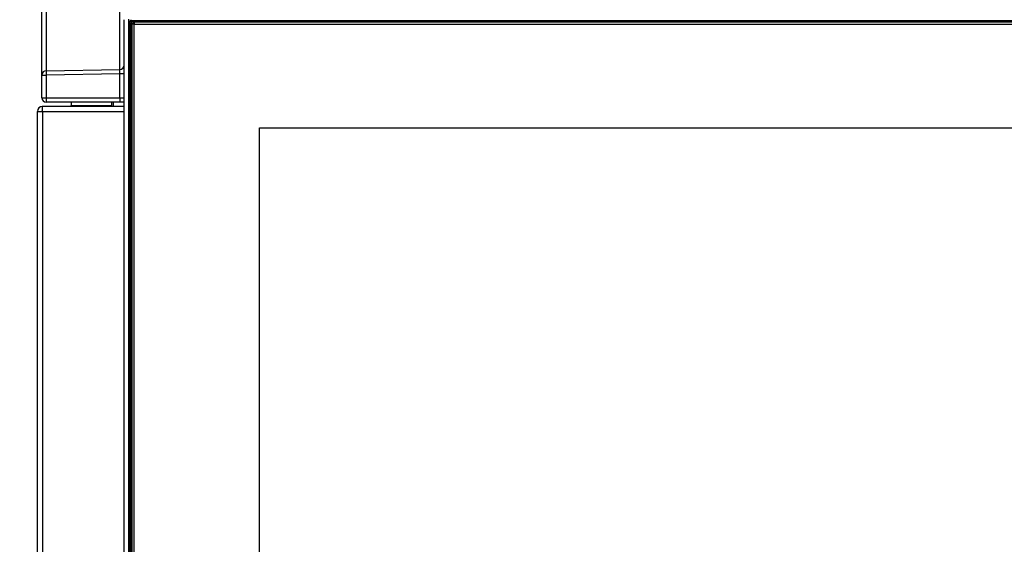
# Model space of a CAD drawing. Header units: millimetres. Extents: x 70 to 350, y 17 to 416.
# Tile 17 of 35: x 94 to 140, y 228 to 252. Entities that reach past the tile are written whole.
import ezdxf
from ezdxf.enums import TextEntityAlignment as Align

# ---------------------------------------------------------------- set-up
doc = ezdxf.new("R2010")
doc.units = ezdxf.units.MM
for name, color, linetype in [('126.979_AUSSENBL', 7, 'Continuous'), ('128.969_TRÄGER_Z', 7, 'Continuous'), ('132.742_ABDECKUN', 7, 'Continuous'), ('134.025_TRÄGERBL', 7, 'Continuous'), ('141.979_MÜHLENSC', 7, 'Continuous'), ('144.368_DISPLAY_', 7, 'Continuous'), ('Standard', 7, 'Continuous')]:
    doc.layers.add(name, color=color, linetype=linetype)
doc.styles.add('SEACAD_Arial', font='arial.ttf')
doc.dimstyles.new('ISO_(mm)', dxfattribs={"dimtxt": 3, "dimasz": 3, "dimexe": 1.5, "dimexo": 0, "dimgap": 0.75, "dimtad": 1, "dimlfac": 5, "dimtxsty": 'SEACAD_Arial', "dimblk1": '_SE_FILLED', "dimblk2": '_SE_FILLED', "dimsah": 1, "dimcen": 1.5, "dimadec": 0, "dimazin": 0, "dimtfac": 0.5, "dimtmove": 0, "dimatfit": 3, "dimfxl": 1, "dimarcsym": 0})

# ---------------------------------------------------------------- blocks, each defined once
blk = doc.blocks.new('SE')
at = {"layer": '126.979_AUSSENBL', "color": 7, "linetype": 'Continuous'}
blk.add_arc((95.157, 248.015), 0.04, 95.7392, 174.2608, dxfattribs=at)
at = {"layer": '128.969_TRÄGER_Z', "color": 7, "linetype": 'Continuous'}
for p, q in [((95.117, 249.702), (95.117, 255.63)), ((95.314, 255.83), (95.314, 249.902)), ((98.721, 249.957), (98.721, 255.196)), ((98.917, 215.135), (98.917, 252.254)), ((99.117, 252.279), (99.117, 215.16)), ((99.147, 215.308), (99.147, 252.101)), ((99.207, 252.094), (99.207, 215.301)), ((99.216, 252.019), (99.207, 252.094)), ((99.216, 215.271), (99.216, 252.019)), ((99.267, 252.22), (154.568, 252.22)), ((154.568, 252.154), (99.267, 252.154)), ((99.267, 252.154), (99.276, 252.078)), ((99.276, 252.011), (99.276, 252.078)), ((99.276, 252.078), (99.313, 252.078)), ((99.276, 252.011), (99.276, 215.242)), ((95.117, 248.655), (95.117, 249.702)), ((95.117, 249.702), (95.314, 249.702)), ((95.314, 249.902), (98.721, 249.957)), ((98.721, 249.758), (95.314, 249.702)), ((95.314, 249.702), (95.314, 248.655)), ((98.721, 248.655), (98.721, 249.758)), ((98.917, 249.758), (98.721, 249.758)), ((95.117, 248.655), (95.314, 248.655)), ((95.314, 248.655), (98.721, 248.655)), ((98.724, 248.455), (95.317, 248.455)), ((98.152, 248.455), (98.152, 248.455)), ((98.156, 248.455), (98.156, 248.455)), ((98.721, 248.655), (98.917, 248.655)), ((98.911, 248.455), (98.724, 248.455))]:
    blk.add_line(p, q, dxfattribs=at)
for centre, radius, start, end in [((99.266, 252.101), 0.12, 89.7829, 179.7885), ((99.266, 252.094), 0.0597, 89.6834, 179.888), ((85.205, 252.187), 14.062, 359.8641, 0.1359), ((98.717, 250.157), 0.2, 270.9281, 359.9322), ((94.996, 249.858), 3.726, 358.4659, 1.5341), ((95.317, 248.655), 0.2, 180, 270)]:
    blk.add_arc(centre, radius, start, end, dxfattribs=at)
for centre, major_axis, ratio, start_param, end_param in [((99.276, 252.019), (-0.0595, -0.0075), 0.990117, 4.58886, 6.159351), ((99.276, 252.019), (-0.06, 0), 0.121869, 0.017453, 1.570796), ((95.317, 249.702), (-0.2, 0), 0.997564, 4.729842, 6.283185), ((95.317, 249.702), (-0.003, 0.2), 0.01745, 0.069813, 1.570512), ((95.317, 248.655), (0, -0.2), 0.017452, 4.712389, 6.283185), ((98.724, 248.655), (0, -0.2), 0.017452, 4.712389, 6.283185)]:
    blk.add_ellipse(centre, major_axis=major_axis, ratio=ratio, start_param=start_param, end_param=end_param, dxfattribs=at)
blk.add_open_spline([(99.207, 252.094), (99.206, 252.096), (99.2, 252.098), (99.178, 252.1), (99.162, 252.101), (99.147, 252.101)], degree=3, knots=[0, 0, 0, 0, 0.5, 0.5, 1, 1, 1, 1], dxfattribs=at)
at = {"layer": '132.742_ABDECKUN', "color": 7, "linetype": 'Continuous'}
for p, q in [((96.477, 248.455), (96.477, 248.291)), ((96.477, 248.255), (96.477, 248.291)), ((96.477, 248.291), (98.357, 248.291))]:
    blk.add_line(p, q, dxfattribs=at)
at = {"layer": '134.025_TRÄGERBL', "color": 7, "linetype": 'Continuous'}
for p, q in [((94.917, 248.019), (95.153, 248.019)), ((94.917, 203.191), (94.917, 248.019)), ((95.139, 248.255), (95.139, 248.052)), ((95.153, 248.019), (95.153, 248.255)), ((95.167, 248.255), (95.153, 248.255)), ((95.153, 248.019), (98.917, 248.019)), ((95.153, 248.019), (95.153, 203.191)), ((98.917, 248.255), (95.167, 248.255))]:
    blk.add_line(p, q, dxfattribs=at)
for centre, radius, start, end in [((95.153, 248.019), 0.236, 93.4355, 180), ((95.153, 248.019), 0.036, 113.1311, 180), ((95.153, 248.019), 0.236, 90, 93.4355), ((95.153, 248.019), 0.036, 90, 113.1311), ((95.167, 248.019), 0.236, 90, 93.4355)]:
    blk.add_arc(centre, radius, start, end, dxfattribs=at)
at = {"layer": '141.979_MÜHLENSC', "color": 7, "linetype": 'Continuous'}
for p, q in [((98.358, 248.255), (98.354, 248.455)), ((98.414, 248.455), (98.418, 248.255))]:
    blk.add_line(p, q, dxfattribs=at)
at = {"layer": '144.368_DISPLAY_', "color": 7, "linetype": 'Continuous'}
for p, q in [((99.277, 252.043), (99.377, 252.142)), ((99.377, 252.055), (99.277, 252.043)), ((99.277, 252.043), (99.277, 215.438)), ((99.377, 252.142), (99.377, 252.055)), ((154.457, 252.142), (99.377, 252.142)), ((99.377, 215.45), (99.377, 252.055)), ((99.377, 252.055), (154.457, 252.055)), ((105.167, 247.261), (148.667, 247.261)), ((105.167, 247.261), (148.667, 247.261)), ((105.167, 220.244), (105.167, 247.261))]:
    blk.add_line(p, q, dxfattribs=at)
blk = doc.blocks.new('DMBLK10')
at = {"layer": 'Standard', "linetype": 'Continuous'}
for points in [[(73.12, 277.663), (74.12, 277.663), (73.62, 280.663)], [(73.12, 154.034), (73.62, 151.034), (74.12, 154.034)]]:
    blk.add_hatch(color=7, dxfattribs=at).paths.add_polyline_path(points)
at = {"layer": 'Standard', "color": 7, "linetype": 'Continuous'}
for p, q in [((100.422, 280.663), (72.12, 280.663)), ((73.62, 280.663), (73.62, 151.034)), ((97.817, 151.034), (72.12, 151.034))]:
    blk.add_line(p, q, dxfattribs=at)
at = {"layer": 'Standard', "color": 7, "linetype": 'Continuous', "style": 'SEACAD_Arial'}
blk.add_text('648,15', height=3, rotation=90, dxfattribs=at).set_placement((69.87, 209.392), align=Align.TOP_LEFT)
blk = doc.blocks.new('_SE_FILLED')
at = {"color": 0}
blk.add_line((0, 0), (-1, 0), dxfattribs=at)
blk.add_solid([(0, 0), (-1, -0.1665), (-1, 0.1665), (0, 0)], dxfattribs=at)
blk = doc.blocks.new('DMBLK11')
at = {"layer": 'Standard', "linetype": 'Continuous'}
for points in [[(95.197, 287.568), (92.197, 287.068), (95.197, 286.568)], [(177.037, 287.568), (177.037, 286.568), (180.037, 287.068)]]:
    blk.add_hatch(color=7, dxfattribs=at).paths.add_polyline_path(points)
at = {"layer": 'Standard', "color": 7, "linetype": 'Continuous'}
for p, q in [((92.197, 215.56), (92.197, 288.568)), ((180.037, 216.858), (180.037, 288.568)), ((92.197, 287.068), (180.037, 287.068))]:
    blk.add_line(p, q, dxfattribs=at)
at = {"layer": 'Standard', "color": 7, "linetype": 'Continuous', "style": 'SEACAD_Arial'}
blk.add_text('439,2', height=3, dxfattribs=at).set_placement((130.834, 290.818), align=Align.TOP_LEFT)

msp = doc.modelspace()

# ---------------------------------------------------------------- block references
at = {"layer": 'Standard'}
msp.add_blockref('SE', (0, 0), dxfattribs=at)

# ---------------------------------------------------------------- dimensions: what is measured, and where the dimension line sits
at = {"layer": 'Standard', "color": 7, "linetype": 'Continuous'}
dim = msp.add_linear_dim(base=(180.0371, 287.0681), p1=(92.1971, 215.5602), p2=(180.0371, 216.8582), text='\\A1;<>', dimstyle='ISO_(mm)', dxfattribs=at)
dim.commit()
dim.dimension.update_dxf_attribs({"geometry": 'DMBLK11', "text_midpoint": (136.1171, 287.0681), "dimtype": 160})
dim = msp.add_linear_dim(base=(73.6196, 151.0343), p1=(125.2158, 280.6634), p2=(97.8171, 151.0343), angle=90, text='\\A1;<>', dimstyle='ISO_(mm)', dxfattribs=at)
dim.commit()
dim.dimension.update_dxf_attribs({"geometry": 'DMBLK10', "text_midpoint": (73.6196, 215.8488), "dimtype": 160})

doc.saveas('drawing.dxf')
